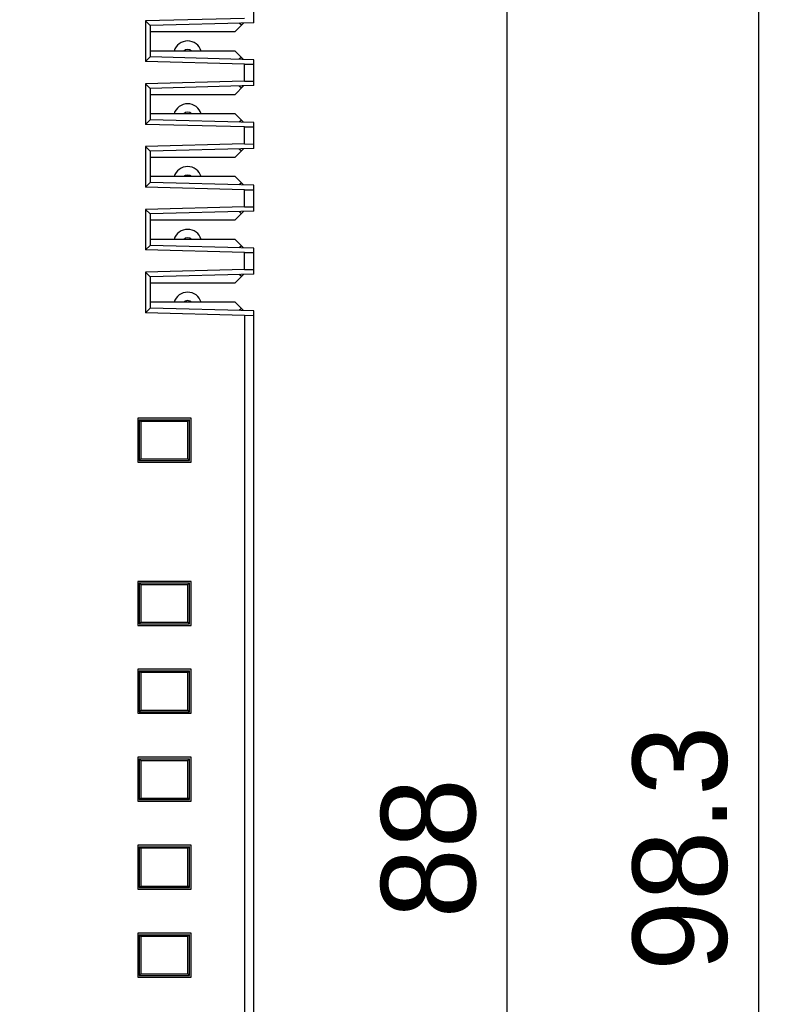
# Model space of a CAD drawing. Extents: x 1653 to 2131, y -357 to 2652.
# Tile 12 of 34: x 1780 to 1804, y 94 to 126. Entities that reach past the tile are written whole.
import ezdxf

# ---------------------------------------------------------------- set-up
doc = ezdxf.new("R2010")
doc.units = 0
doc.header["$LTSCALE"] = 30.734
doc.header["$MEASUREMENT"] = 0
doc.layers.get('Defpoints').update_dxf_attribs({"linetype": 'CONTINUOUS'})
doc.layers.add('7_ALL_FEATURES', color=7, linetype='CONTINUOUS')
doc.layers.add('DIM', color=7, linetype='CONTINUOUS')
doc.dimstyles.get("Standard").update_dxf_attribs({"dimtxt": 3, "dimasz": 3, "dimexe": 1, "dimexo": 1, "dimgap": 1, "dimtad": 1, "dimdsep": 46, "dimtxsty": 'Standard', "dimcen": 0, "dimazin": 0, "dimtfac": 1, "dimtofl": 0, "dimtmove": 0, "dimatfit": 3, "dimfxl": 1, "dimtolj": 1, "dimtzin": 0, "dimarcsym": 0})

# ---------------------------------------------------------------- blocks, each defined once
blk = doc.blocks.new('*D27')
at = {"layer": 'Defpoints', "color": 0, "transparency": 16777216}
for p in [(1783.402, 143.455), (1795.225, 143.455), (1783.403, 55.455)]:
    blk.add_point(p, dxfattribs=at)
at = {"layer": 'DIM', "color": 0, "lineweight": -2, "transparency": 16777216}
for p, q in [((1784.402, 143.455), (1796.225, 143.455)), ((1795.225, 58.455), (1795.225, 140.455)), ((1784.403, 55.455), (1796.225, 55.455))]:
    blk.add_line(p, q, dxfattribs=at)
at = {"layer": 'DIM', "color": 0, "transparency": 16777216}
for points in [[(1794.725, 140.455), (1795.725, 140.455), (1795.225, 143.455)], [(1794.725, 58.455), (1795.725, 58.455), (1795.225, 55.455)]]:
    blk.add_solid(points, dxfattribs=at)
at = {"layer": 'DIM', "color": 0, "transparency": 16777216, "insert": (1792.725, 99.455), "char_height": 3, "attachment_point": 5, "rotation": 90}
blk.add_mtext('\\A1;88', dxfattribs=at)
blk = doc.blocks.new('*D28')
at = {"layer": 'Defpoints', "color": 0, "transparency": 16777216}
for p in [(1779.693, 148.595), (1803.238, 148.595), (1779.793, 50.316)]:
    blk.add_point(p, dxfattribs=at)
at = {"layer": 'DIM', "color": 0, "lineweight": -2, "transparency": 16777216}
for p, q in [((1780.693, 148.595), (1804.238, 148.595)), ((1803.238, 53.316), (1803.238, 145.595)), ((1780.793, 50.316), (1804.238, 50.316))]:
    blk.add_line(p, q, dxfattribs=at)
at = {"layer": 'DIM', "color": 0, "transparency": 16777216}
for points in [[(1802.738, 145.595), (1803.738, 145.595), (1803.238, 148.595)], [(1802.738, 53.316), (1803.738, 53.316), (1803.238, 50.316)]]:
    blk.add_solid(points, dxfattribs=at)
at = {"layer": 'DIM', "color": 0, "transparency": 16777216, "insert": (1800.738, 99.455), "char_height": 3, "attachment_point": 5, "rotation": 90}
blk.add_mtext('\\A1;98.3', dxfattribs=at)

msp = doc.modelspace()

# ---------------------------------------------------------------- linework, layer by layer
at = {"layer": '7_ALL_FEATURES', "color": 7, "linetype": 'Continuous'}
for p, q in [((1787.153, 125.742), (1787.153, 126.569)), ((1786.853, 125.884), (1783.703, 125.801)), ((1783.703, 125.801), (1783.703, 124.509)), ((1783.703, 125.801), (1783.853, 125.655)), ((1787.153, 125.742), (1783.853, 125.655)), ((1786.553, 125.465), (1786.82, 125.733)), ((1783.853, 125.655), (1783.853, 124.655)), ((1783.853, 125.465), (1786.553, 125.465)), ((1786.753, 125.665), (1786.688, 125.73)), ((1786.553, 124.845), (1783.853, 124.845)), ((1786.82, 124.578), (1786.553, 124.845)), ((1783.703, 124.509), (1783.853, 124.655)), ((1786.853, 124.427), (1783.703, 124.509)), ((1787.153, 124.569), (1783.853, 124.655)), ((1786.753, 124.645), (1786.688, 124.581)), ((1787.153, 123.742), (1787.153, 124.569)), ((1786.853, 124.427), (1787.153, 124.428)), ((1786.853, 123.884), (1786.853, 124.427)), ((1786.853, 123.884), (1783.703, 123.801)), ((1786.853, 123.884), (1787.153, 123.883)), ((1783.703, 123.801), (1783.703, 122.509)), ((1783.703, 123.801), (1783.853, 123.655)), ((1787.153, 123.742), (1783.853, 123.655)), ((1783.853, 123.655), (1783.853, 122.655)), ((1786.553, 123.465), (1786.82, 123.733)), ((1786.753, 123.665), (1786.688, 123.73)), ((1783.853, 123.465), (1786.553, 123.465)), ((1783.703, 122.509), (1783.853, 122.655)), ((1786.553, 122.845), (1783.853, 122.845)), ((1787.153, 122.569), (1783.853, 122.655)), ((1786.553, 122.845), (1786.82, 122.578)), ((1786.753, 122.645), (1786.688, 122.581)), ((1786.853, 122.427), (1783.703, 122.509)), ((1786.853, 122.427), (1787.153, 122.428)), ((1786.853, 121.884), (1786.853, 122.427)), ((1787.153, 121.742), (1787.153, 122.569)), ((1786.853, 121.884), (1783.703, 121.801)), ((1783.703, 121.801), (1783.703, 120.509)), ((1783.703, 121.801), (1783.853, 121.655)), ((1787.153, 121.742), (1783.853, 121.655)), ((1783.853, 121.655), (1783.853, 120.655)), ((1786.553, 121.465), (1786.82, 121.733)), ((1786.688, 121.73), (1786.753, 121.665)), ((1786.853, 121.884), (1787.153, 121.883)), ((1783.853, 121.465), (1786.553, 121.465)), ((1786.553, 120.845), (1783.853, 120.845)), ((1786.82, 120.578), (1786.553, 120.845)), ((1783.703, 120.509), (1783.853, 120.655)), ((1786.853, 120.427), (1783.703, 120.509)), ((1787.153, 120.569), (1783.853, 120.655)), ((1786.753, 120.645), (1786.688, 120.581)), ((1786.853, 120.427), (1787.153, 120.428)), ((1786.853, 119.884), (1786.853, 120.427)), ((1787.153, 119.742), (1787.153, 120.569)), ((1786.853, 119.884), (1783.703, 119.801)), ((1783.703, 119.801), (1783.703, 118.509)), ((1783.703, 119.801), (1783.853, 119.655)), ((1786.853, 119.884), (1787.153, 119.883)), ((1787.153, 119.742), (1783.853, 119.655)), ((1783.853, 119.655), (1783.853, 118.655)), ((1783.853, 119.465), (1786.553, 119.465)), ((1786.553, 119.465), (1786.82, 119.733)), ((1786.753, 119.665), (1786.688, 119.73)), ((1786.553, 118.845), (1783.853, 118.845)), ((1786.82, 118.578), (1786.553, 118.845)), ((1783.703, 118.509), (1783.853, 118.655)), ((1787.153, 118.569), (1783.853, 118.655)), ((1786.753, 118.645), (1786.688, 118.581)), ((1787.153, 117.742), (1787.153, 118.569)), ((1786.853, 118.427), (1783.703, 118.509)), ((1786.853, 118.427), (1787.153, 118.428)), ((1786.853, 117.884), (1786.853, 118.427)), ((1786.853, 117.884), (1783.703, 117.801)), ((1783.703, 117.801), (1783.703, 116.509)), ((1783.703, 117.801), (1783.853, 117.655)), ((1787.153, 117.742), (1783.853, 117.655)), ((1783.853, 117.655), (1783.853, 116.655)), ((1786.553, 117.465), (1786.82, 117.733)), ((1786.753, 117.665), (1786.688, 117.73)), ((1786.853, 117.884), (1787.153, 117.883)), ((1783.853, 117.465), (1786.553, 117.465)), ((1783.703, 116.509), (1783.853, 116.655)), ((1786.553, 116.845), (1783.853, 116.845)), ((1787.153, 116.569), (1783.853, 116.655)), ((1786.82, 116.578), (1786.553, 116.845)), ((1786.753, 116.645), (1786.688, 116.581)), ((1786.853, 116.427), (1783.703, 116.509)), ((1786.853, 116.427), (1787.153, 116.428)), ((1786.853, 116.427), (1786.853, 57.555)), ((1787.153, 57.855), (1787.153, 116.569)), ((1783.453, 113.155), (1783.453, 111.755)), ((1785.153, 113.155), (1783.453, 113.155)), ((1783.503, 113.105), (1783.503, 111.805)), ((1783.503, 113.105), (1785.103, 113.105)), ((1783.503, 113.105), (1783.553, 113.055)), ((1783.553, 113.055), (1783.553, 111.855)), ((1783.553, 113.055), (1785.053, 113.055)), ((1785.103, 113.105), (1785.053, 113.055)), ((1785.053, 111.855), (1785.053, 113.055)), ((1785.103, 111.805), (1785.103, 113.105)), ((1785.153, 111.755), (1785.153, 113.155)), ((1783.453, 111.755), (1785.153, 111.755)), ((1783.503, 111.805), (1783.553, 111.855)), ((1783.503, 111.805), (1785.103, 111.805)), ((1783.553, 111.855), (1785.053, 111.855)), ((1785.103, 111.805), (1785.053, 111.855)), ((1783.453, 107.955), (1783.453, 106.555)), ((1785.153, 107.955), (1783.453, 107.955)), ((1783.503, 107.905), (1783.503, 106.605)), ((1783.503, 107.905), (1785.103, 107.905)), ((1783.503, 107.905), (1783.553, 107.855)), ((1785.103, 107.905), (1785.053, 107.855)), ((1785.103, 106.605), (1785.103, 107.905)), ((1785.153, 106.555), (1785.153, 107.955)), ((1783.553, 107.855), (1783.553, 106.655)), ((1783.553, 107.855), (1785.053, 107.855)), ((1785.053, 106.655), (1785.053, 107.855)), ((1783.503, 106.605), (1783.553, 106.655)), ((1783.503, 106.605), (1785.103, 106.605)), ((1783.553, 106.655), (1785.053, 106.655)), ((1785.103, 106.605), (1785.053, 106.655)), ((1783.453, 106.555), (1785.153, 106.555)), ((1785.153, 105.155), (1783.453, 105.155)), ((1783.453, 105.155), (1783.453, 103.755)), ((1783.503, 105.105), (1785.103, 105.105)), ((1783.503, 105.105), (1783.503, 103.805)), ((1783.503, 105.105), (1783.553, 105.055)), ((1785.053, 105.055), (1783.553, 105.055)), ((1783.553, 105.055), (1783.553, 103.855)), ((1785.103, 105.105), (1785.053, 105.055)), ((1785.053, 103.855), (1785.053, 105.055)), ((1785.103, 103.805), (1785.103, 105.105)), ((1785.153, 103.755), (1785.153, 105.155)), ((1783.503, 103.805), (1783.553, 103.855)), ((1783.503, 103.805), (1785.103, 103.805)), ((1783.553, 103.855), (1785.053, 103.855)), ((1785.103, 103.805), (1785.053, 103.855)), ((1783.453, 103.755), (1785.153, 103.755)), ((1785.153, 102.355), (1783.453, 102.355)), ((1783.453, 102.355), (1783.453, 100.955)), ((1783.503, 102.305), (1785.103, 102.305)), ((1783.503, 102.305), (1783.503, 101.005)), ((1783.503, 102.305), (1783.553, 102.255)), ((1783.553, 102.255), (1785.053, 102.255)), ((1783.553, 102.255), (1783.553, 101.055)), ((1785.103, 102.305), (1785.053, 102.255)), ((1785.053, 101.055), (1785.053, 102.255)), ((1785.103, 101.005), (1785.103, 102.305)), ((1785.153, 100.955), (1785.153, 102.355)), ((1783.503, 101.005), (1783.553, 101.055)), ((1783.503, 101.005), (1785.103, 101.005)), ((1783.553, 101.055), (1785.053, 101.055)), ((1785.103, 101.005), (1785.053, 101.055)), ((1783.453, 100.955), (1785.153, 100.955)), ((1785.153, 99.555), (1783.453, 99.555)), ((1783.453, 99.555), (1783.453, 98.155)), ((1783.503, 99.505), (1785.103, 99.505)), ((1783.503, 99.505), (1783.503, 98.205)), ((1783.503, 99.505), (1783.553, 99.455)), ((1785.053, 99.455), (1783.553, 99.455)), ((1783.553, 99.455), (1783.553, 98.255)), ((1785.103, 99.505), (1785.053, 99.455)), ((1785.053, 98.255), (1785.053, 99.455)), ((1785.103, 98.205), (1785.103, 99.505)), ((1785.153, 98.155), (1785.153, 99.555)), ((1783.453, 98.155), (1785.153, 98.155)), ((1783.503, 98.205), (1783.553, 98.255)), ((1783.503, 98.205), (1785.103, 98.205)), ((1783.553, 98.255), (1785.053, 98.255)), ((1785.103, 98.205), (1785.053, 98.255)), ((1785.153, 96.755), (1783.453, 96.755)), ((1783.453, 96.755), (1783.453, 95.355)), ((1783.503, 96.705), (1785.103, 96.705)), ((1783.503, 96.705), (1783.553, 96.655)), ((1783.503, 96.705), (1783.503, 95.405)), ((1783.553, 96.655), (1785.053, 96.655)), ((1783.553, 96.655), (1783.553, 95.455)), ((1785.103, 96.705), (1785.053, 96.655)), ((1785.053, 95.455), (1785.053, 96.655)), ((1785.103, 95.405), (1785.103, 96.705)), ((1785.153, 95.355), (1785.153, 96.755)), ((1783.453, 95.355), (1785.153, 95.355)), ((1783.503, 95.405), (1783.553, 95.455)), ((1783.503, 95.405), (1785.103, 95.405)), ((1783.553, 95.455), (1785.053, 95.455)), ((1785.103, 95.405), (1785.053, 95.455))]:
    msp.add_line(p, q, dxfattribs=at)
for centre, radius, start, end in [((1785.043, 124.715), 0.45, 16.7914, 163.2086), ((1785.043, 124.715), 0.18, 46.2383, 133.7617), ((1785.043, 122.715), 0.45, 16.7914, 163.2086), ((1785.043, 122.715), 0.18, 46.2383, 133.7617), ((1785.043, 120.715), 0.45, 16.7914, 163.2086), ((1785.043, 120.715), 0.18, 46.2383, 133.7617), ((1785.043, 118.715), 0.45, 16.7914, 163.2086), ((1785.043, 118.715), 0.18, 46.2383, 133.7617), ((1785.043, 116.715), 0.45, 16.7914, 163.2086), ((1785.043, 116.715), 0.18, 46.2383, 133.7617)]:
    msp.add_arc(centre, radius, start, end, dxfattribs=at)

# ---------------------------------------------------------------- dimensions: what is measured, and where the dimension line sits
at = {"layer": 'DIM'}
dim = msp.add_linear_dim(base=(1803.238, 148.595), p1=(1779.793, 50.316), p2=(1779.693, 148.595), angle=90, text='98.3', dimstyle='Standard', dxfattribs=at)
dim.commit()
dim.dimension.update_dxf_attribs({"geometry": '*D28', "text_midpoint": (1800.738, 99.455)})
dim = msp.add_linear_dim(base=(1795.225, 143.455), p1=(1783.403, 55.455), p2=(1783.402, 143.455), angle=90, dimstyle='Standard', dxfattribs=at)
dim.commit()
dim.dimension.update_dxf_attribs({"geometry": '*D27', "text_midpoint": (1792.725, 99.455)})

doc.saveas('drawing.dxf')
